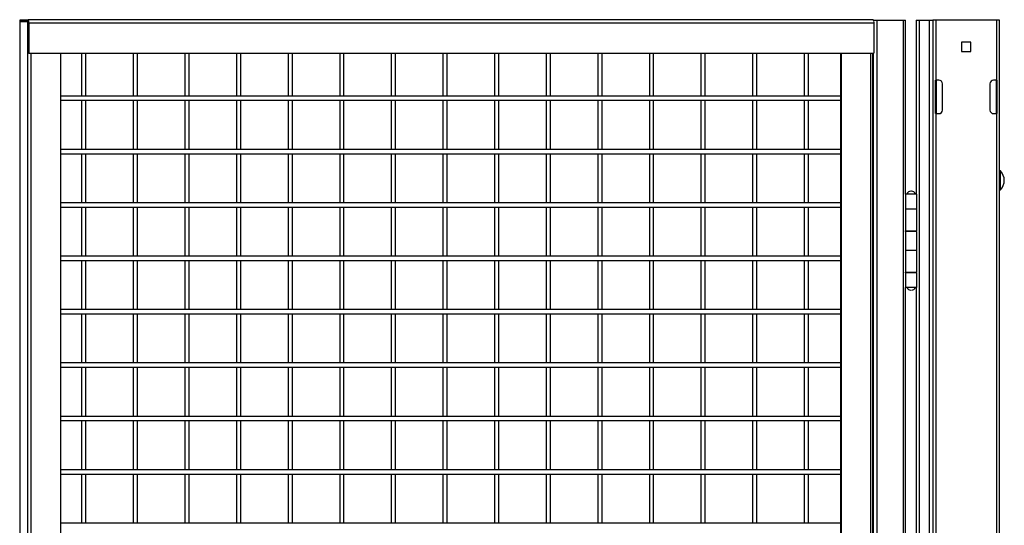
# Model space of a CAD drawing. Header units: inches. Extents: x 0.2 to 10.8, y 0.2 to 8.2.
# Tile 12 of 27: x 3.946 to 5.481, y 4.164 to 4.953. Entities that reach past the tile are written whole.
import ezdxf

# ---------------------------------------------------------------- set-up
doc = ezdxf.new("R2010")
doc.units = ezdxf.units.IN
doc.header["$MEASUREMENT"] = 0

msp = doc.modelspace()

# ---------------------------------------------------------------- linework, layer by layer
for p, q in [((3.94568, 4.9505), (3.94568, 2.2057)), ((3.94568, 4.9505), (3.95792, 4.9505)), ((3.94645, 4.9505), (3.94645, 4.9535)), ((3.94645, 4.9535), (3.95869, 4.9535)), ((3.95869, 4.9505), (3.94645, 4.9505)), ((3.95792, 4.9505), (3.95792, 2.2057)), ((5.27678, 4.9535), (3.95869, 4.9535)), ((3.95916, 4.9487), (3.95916, 4.90141)), ((3.95993, 4.9487), (5.27802, 4.9487)), ((3.95993, 4.9487), (3.95993, 4.90141)), ((5.27746, 4.9527), (5.28295, 4.9527)), ((5.27802, 4.9487), (5.27802, 4.90141)), ((5.28295, 2.2027), (5.28295, 4.9527)), ((5.28295, 4.9527), (5.3234, 4.9527)), ((5.3234, 4.9527), (5.3234, 2.2027)), ((5.3234, 4.9527), (5.32718, 4.9527)), ((5.32718, 4.68135), (5.32718, 4.9527)), ((5.34377, 4.9527), (5.34377, 4.71833)), ((5.34377, 4.9527), (5.3493, 4.9527)), ((5.3493, 2.2027), (5.3493, 4.9527)), ((5.3493, 4.9527), (5.3643, 4.9527)), ((5.3643, 4.9527), (5.3643, 2.2027)), ((5.3643, 4.9527), (5.36982, 4.9527)), ((5.36982, 4.9527), (5.36982, 1.98916)), ((5.37482, 4.9527), (5.36982, 4.9527)), ((5.37482, 4.85895), (5.37482, 4.9527)), ((5.46898, 4.9527), (5.37482, 4.9527)), ((5.46898, 4.9527), (5.46898, 4.85895)), ((5.47398, 4.9527), (5.46898, 4.9527)), ((5.47398, 1.98916), (5.47398, 4.9527)), ((5.42906, 4.9182), (5.41474, 4.9182)), ((5.41474, 4.9182), (5.41474, 4.90388)), ((5.42906, 4.90388), (5.42906, 4.9182)), ((3.95993, 4.90141), (3.95916, 4.90141)), ((3.95993, 4.90141), (5.27802, 4.90141)), ((3.96379, 3.63106), (3.96379, 4.90141)), ((4.00947, 4.90141), (4.00947, 3.62979)), ((4.04231, 4.90141), (4.04231, 4.83437)), ((4.04898, 4.83437), (4.04898, 4.90141)), ((4.12281, 4.90141), (4.12281, 4.83437)), ((4.12947, 4.83437), (4.12947, 4.90141)), ((4.2033, 4.90141), (4.2033, 4.83437)), ((4.20997, 4.83437), (4.20997, 4.90141)), ((4.28379, 4.90141), (4.28379, 4.83437)), ((4.29046, 4.83437), (4.29046, 4.90141)), ((4.36429, 4.90141), (4.36429, 4.83437)), ((4.37095, 4.83437), (4.37095, 4.90141)), ((4.44478, 4.90141), (4.44478, 4.83437)), ((4.45145, 4.83437), (4.45145, 4.90141)), ((4.52527, 4.90141), (4.52527, 4.83437)), ((4.53194, 4.83437), (4.53194, 4.90141)), ((4.60577, 4.90141), (4.60577, 4.83437)), ((4.61243, 4.83437), (4.61243, 4.90141)), ((4.68626, 4.90141), (4.68626, 4.83437)), ((4.69293, 4.83437), (4.69293, 4.90141)), ((4.76676, 4.90141), (4.76676, 4.83437)), ((4.77342, 4.83437), (4.77342, 4.90141)), ((4.84725, 4.90141), (4.84725, 4.83437)), ((4.85392, 4.83437), (4.85392, 4.90141)), ((4.92774, 4.90141), (4.92774, 4.83437)), ((4.93441, 4.83437), (4.93441, 4.90141)), ((5.00824, 4.90141), (5.00824, 4.83437)), ((5.0149, 4.83437), (5.0149, 4.90141)), ((5.08873, 4.90141), (5.08873, 4.83437)), ((5.0954, 4.83437), (5.0954, 4.90141)), ((5.16922, 4.90141), (5.16922, 4.83437)), ((5.17589, 4.83437), (5.17589, 4.90141)), ((5.22616, 3.82709), (5.22616, 4.90141)), ((5.22694, 4.90141), (5.22694, 2.25479)), ((5.27261, 4.90141), (5.27261, 2.25479)), ((5.27617, 2.25479), (5.27617, 4.90141)), ((5.2767, 4.90141), (5.2767, 2.25479)), ((5.41474, 4.90388), (5.42906, 4.90388)), ((5.37398, 4.85895), (5.37482, 4.85895)), ((5.37398, 4.80687), (5.37398, 4.85895)), ((5.3794, 4.85895), (5.37482, 4.85895)), ((5.37482, 4.85895), (5.37482, 4.80687)), ((5.38482, 4.81229), (5.38482, 4.85354)), ((5.45898, 4.85354), (5.45898, 4.81229)), ((5.46898, 4.85895), (5.4644, 4.85895)), ((5.46898, 4.85895), (5.46982, 4.85895)), ((5.46898, 4.80687), (5.46898, 4.85895)), ((5.46982, 4.85895), (5.46982, 4.80687)), ((5.22616, 4.83437), (4.00947, 4.83437)), ((4.00947, 4.8277), (5.22616, 4.8277)), ((4.04231, 4.8277), (4.04231, 4.75104)), ((4.04898, 4.75104), (4.04898, 4.8277)), ((4.12281, 4.8277), (4.12281, 4.75104)), ((4.12947, 4.75104), (4.12947, 4.8277)), ((4.2033, 4.8277), (4.2033, 4.75104)), ((4.20997, 4.75104), (4.20997, 4.8277)), ((4.28379, 4.8277), (4.28379, 4.75104)), ((4.29046, 4.75104), (4.29046, 4.8277)), ((4.36429, 4.8277), (4.36429, 4.75104)), ((4.37095, 4.75104), (4.37095, 4.8277)), ((4.44478, 4.8277), (4.44478, 4.75104)), ((4.45145, 4.75104), (4.45145, 4.8277)), ((4.52527, 4.8277), (4.52527, 4.75104)), ((4.53194, 4.75104), (4.53194, 4.8277)), ((4.60577, 4.8277), (4.60577, 4.75104)), ((4.61243, 4.75104), (4.61243, 4.8277)), ((4.68626, 4.8277), (4.68626, 4.75104)), ((4.69293, 4.75104), (4.69293, 4.8277)), ((4.76676, 4.8277), (4.76676, 4.75104)), ((4.77342, 4.75104), (4.77342, 4.8277)), ((4.84725, 4.8277), (4.84725, 4.75104)), ((4.85392, 4.75104), (4.85392, 4.8277)), ((4.92774, 4.8277), (4.92774, 4.75104)), ((4.93441, 4.75104), (4.93441, 4.8277)), ((5.00824, 4.8277), (5.00824, 4.75104)), ((5.0149, 4.75104), (5.0149, 4.8277)), ((5.08873, 4.8277), (5.08873, 4.75104)), ((5.0954, 4.75104), (5.0954, 4.8277)), ((5.16922, 4.8277), (5.16922, 4.75104)), ((5.17589, 4.75104), (5.17589, 4.8277)), ((5.37482, 4.80687), (5.37398, 4.80687)), ((5.37482, 3.60895), (5.37482, 4.80687)), ((5.37482, 4.80687), (5.3794, 4.80687)), ((5.4644, 4.80687), (5.46898, 4.80687)), ((5.46898, 4.80687), (5.46898, 3.60895)), ((5.46982, 4.80687), (5.46898, 4.80687)), ((5.22616, 4.75104), (4.00947, 4.75104)), ((4.00947, 4.74437), (5.22616, 4.74437)), ((4.04231, 4.74437), (4.04231, 4.6677)), ((4.04898, 4.6677), (4.04898, 4.74437)), ((4.12281, 4.74437), (4.12281, 4.6677)), ((4.12947, 4.6677), (4.12947, 4.74437)), ((4.2033, 4.74437), (4.2033, 4.6677)), ((4.20997, 4.6677), (4.20997, 4.74437)), ((4.28379, 4.74437), (4.28379, 4.6677)), ((4.29046, 4.6677), (4.29046, 4.74437)), ((4.36429, 4.74437), (4.36429, 4.6677)), ((4.37095, 4.6677), (4.37095, 4.74437)), ((4.44478, 4.74437), (4.44478, 4.6677)), ((4.45145, 4.6677), (4.45145, 4.74437)), ((4.52527, 4.74437), (4.52527, 4.6677)), ((4.53194, 4.6677), (4.53194, 4.74437)), ((4.60577, 4.74437), (4.60577, 4.6677)), ((4.61243, 4.6677), (4.61243, 4.74437)), ((4.68626, 4.74437), (4.68626, 4.6677)), ((4.69293, 4.6677), (4.69293, 4.74437)), ((4.76676, 4.74437), (4.76676, 4.6677)), ((4.77342, 4.6677), (4.77342, 4.74437)), ((4.84725, 4.74437), (4.84725, 4.6677)), ((4.85392, 4.6677), (4.85392, 4.74437)), ((4.92774, 4.74437), (4.92774, 4.6677)), ((4.93441, 4.6677), (4.93441, 4.74437)), ((5.00824, 4.74437), (5.00824, 4.6677)), ((5.0149, 4.6677), (5.0149, 4.74437)), ((5.08873, 4.74437), (5.08873, 4.6677)), ((5.0954, 4.6677), (5.0954, 4.74437)), ((5.16922, 4.74437), (5.16922, 4.6677)), ((5.17589, 4.6677), (5.17589, 4.74437)), ((5.34377, 4.71833), (5.34377, 4.68708)), ((5.47524, 4.68794), (5.47524, 4.71747)), ((5.34377, 4.68708), (5.34377, 4.68135)), ((5.327, 4.68135), (5.327, 4.65843)), ((5.34492, 4.68135), (5.327, 4.68135)), ((5.32945, 4.6816), (5.34247, 4.6816)), ((5.33076, 4.6816), (5.33076, 4.68135)), ((5.34116, 4.68135), (5.34116, 4.6816)), ((5.34237, 4.68187), (5.34377, 4.68187)), ((5.34492, 4.65843), (5.34492, 4.68135)), ((5.22616, 4.6677), (4.00947, 4.6677)), ((4.00947, 4.66104), (5.22616, 4.66104)), ((4.04231, 4.66104), (4.04231, 4.58437)), ((4.04898, 4.58437), (4.04898, 4.66104)), ((4.12281, 4.66104), (4.12281, 4.58437)), ((4.12947, 4.58437), (4.12947, 4.66104)), ((4.2033, 4.66104), (4.2033, 4.58437)), ((4.20997, 4.58437), (4.20997, 4.66104)), ((4.28379, 4.66104), (4.28379, 4.58437)), ((4.29046, 4.58437), (4.29046, 4.66104)), ((4.36429, 4.66104), (4.36429, 4.58437)), ((4.37095, 4.58437), (4.37095, 4.66104)), ((4.44478, 4.66104), (4.44478, 4.58437)), ((4.45145, 4.58437), (4.45145, 4.66104)), ((4.52527, 4.66104), (4.52527, 4.58437)), ((4.53194, 4.58437), (4.53194, 4.66104)), ((4.60577, 4.66104), (4.60577, 4.58437)), ((4.61243, 4.58437), (4.61243, 4.66104)), ((4.68626, 4.66104), (4.68626, 4.58437)), ((4.69293, 4.58437), (4.69293, 4.66104)), ((4.76676, 4.66104), (4.76676, 4.58437)), ((4.77342, 4.58437), (4.77342, 4.66104)), ((4.84725, 4.66104), (4.84725, 4.58437)), ((4.85392, 4.58437), (4.85392, 4.66104)), ((4.92774, 4.66104), (4.92774, 4.58437)), ((4.93441, 4.58437), (4.93441, 4.66104)), ((5.00824, 4.66104), (5.00824, 4.58437)), ((5.0149, 4.58437), (5.0149, 4.66104)), ((5.08873, 4.66104), (5.08873, 4.58437)), ((5.0954, 4.58437), (5.0954, 4.66104)), ((5.16922, 4.66104), (5.16922, 4.58437)), ((5.17589, 4.58437), (5.17589, 4.66104)), ((5.327, 4.65843), (5.327, 4.62406)), ((5.327, 4.65843), (5.34492, 4.65843)), ((5.34492, 4.62406), (5.34492, 4.65843)), ((5.327, 4.62406), (5.34492, 4.62406)), ((5.327, 4.62302), (5.327, 4.59385)), ((5.34492, 4.62302), (5.327, 4.62302)), ((5.32718, 4.62302), (5.32718, 4.62406)), ((5.32969, 4.62406), (5.32969, 4.62302)), ((5.33076, 4.62406), (5.33076, 4.62302)), ((5.34116, 4.62302), (5.34116, 4.62406)), ((5.34377, 4.62406), (5.34377, 4.62302)), ((5.34492, 4.59385), (5.34492, 4.62302)), ((5.327, 4.59385), (5.327, 4.55947)), ((5.327, 4.59385), (5.34492, 4.59385)), ((5.34492, 4.55947), (5.34492, 4.59385)), ((5.22616, 4.58437), (4.00947, 4.58437)), ((4.00947, 4.5777), (5.22616, 4.5777)), ((4.04231, 4.5777), (4.04231, 4.50104)), ((4.04898, 4.50104), (4.04898, 4.5777)), ((4.12281, 4.5777), (4.12281, 4.50104)), ((4.12947, 4.50104), (4.12947, 4.5777)), ((4.2033, 4.5777), (4.2033, 4.50104)), ((4.20997, 4.50104), (4.20997, 4.5777)), ((4.28379, 4.5777), (4.28379, 4.50104)), ((4.29046, 4.50104), (4.29046, 4.5777)), ((4.36429, 4.5777), (4.36429, 4.50104)), ((4.37095, 4.50104), (4.37095, 4.5777)), ((4.44478, 4.5777), (4.44478, 4.50104)), ((4.45145, 4.50104), (4.45145, 4.5777)), ((4.52527, 4.5777), (4.52527, 4.50104)), ((4.53194, 4.50104), (4.53194, 4.5777)), ((4.60577, 4.5777), (4.60577, 4.50104)), ((4.61243, 4.50104), (4.61243, 4.5777)), ((4.68626, 4.5777), (4.68626, 4.50104)), ((4.69293, 4.50104), (4.69293, 4.5777)), ((4.76676, 4.5777), (4.76676, 4.50104)), ((4.77342, 4.50104), (4.77342, 4.5777)), ((4.84725, 4.5777), (4.84725, 4.50104)), ((4.85392, 4.50104), (4.85392, 4.5777)), ((4.92774, 4.5777), (4.92774, 4.50104)), ((4.93441, 4.50104), (4.93441, 4.5777)), ((5.00824, 4.5777), (5.00824, 4.50104)), ((5.0149, 4.50104), (5.0149, 4.5777)), ((5.08873, 4.5777), (5.08873, 4.50104)), ((5.0954, 4.50104), (5.0954, 4.5777)), ((5.16922, 4.5777), (5.16922, 4.50104)), ((5.17589, 4.50104), (5.17589, 4.5777)), ((5.327, 4.55947), (5.34492, 4.55947)), ((5.327, 4.55843), (5.327, 4.53552)), ((5.34492, 4.55843), (5.327, 4.55843)), ((5.32718, 4.55843), (5.32718, 4.55947)), ((5.32969, 4.55947), (5.32969, 4.55843)), ((5.33076, 4.55947), (5.33076, 4.55843)), ((5.34116, 4.55843), (5.34116, 4.55947)), ((5.34377, 4.55947), (5.34377, 4.55843)), ((5.34492, 4.53552), (5.34492, 4.55843)), ((5.34492, 4.53552), (5.327, 4.53552)), ((5.32718, 3.59802), (5.32718, 4.53552)), ((5.34377, 4.53552), (5.34377, 3.59802)), ((5.22616, 4.50104), (4.00947, 4.50104)), ((4.00947, 4.49437), (5.22616, 4.49437)), ((4.04231, 4.49437), (4.04231, 4.4177)), ((4.04898, 4.4177), (4.04898, 4.49437)), ((4.12281, 4.49437), (4.12281, 4.4177)), ((4.12947, 4.4177), (4.12947, 4.49437)), ((4.2033, 4.49437), (4.2033, 4.4177)), ((4.20997, 4.4177), (4.20997, 4.49437)), ((4.28379, 4.49437), (4.28379, 4.4177)), ((4.29046, 4.4177), (4.29046, 4.49437)), ((4.36429, 4.49437), (4.36429, 4.4177)), ((4.37095, 4.4177), (4.37095, 4.49437)), ((4.44478, 4.49437), (4.44478, 4.4177)), ((4.45145, 4.4177), (4.45145, 4.49437)), ((4.52527, 4.49437), (4.52527, 4.4177)), ((4.53194, 4.4177), (4.53194, 4.49437)), ((4.60577, 4.49437), (4.60577, 4.4177)), ((4.61243, 4.4177), (4.61243, 4.49437)), ((4.68626, 4.49437), (4.68626, 4.4177)), ((4.69293, 4.4177), (4.69293, 4.49437)), ((4.76676, 4.49437), (4.76676, 4.4177)), ((4.77342, 4.4177), (4.77342, 4.49437)), ((4.84725, 4.49437), (4.84725, 4.4177)), ((4.85392, 4.4177), (4.85392, 4.49437)), ((4.92774, 4.49437), (4.92774, 4.4177)), ((4.93441, 4.4177), (4.93441, 4.49437)), ((5.00824, 4.49437), (5.00824, 4.4177)), ((5.0149, 4.4177), (5.0149, 4.49437)), ((5.08873, 4.49437), (5.08873, 4.4177)), ((5.0954, 4.4177), (5.0954, 4.49437)), ((5.16922, 4.49437), (5.16922, 4.4177)), ((5.17589, 4.4177), (5.17589, 4.49437)), ((5.22616, 4.4177), (4.00947, 4.4177)), ((4.00947, 4.41104), (5.22616, 4.41104)), ((4.04231, 4.41104), (4.04231, 4.33437)), ((4.04898, 4.33437), (4.04898, 4.41104)), ((4.12281, 4.41104), (4.12281, 4.33437)), ((4.12947, 4.33437), (4.12947, 4.41104)), ((4.2033, 4.41104), (4.2033, 4.33437)), ((4.20997, 4.33437), (4.20997, 4.41104)), ((4.28379, 4.41104), (4.28379, 4.33437)), ((4.29046, 4.33437), (4.29046, 4.41104)), ((4.36429, 4.41104), (4.36429, 4.33437)), ((4.37095, 4.33437), (4.37095, 4.41104)), ((4.44478, 4.41104), (4.44478, 4.33437)), ((4.45145, 4.33437), (4.45145, 4.41104)), ((4.52527, 4.41104), (4.52527, 4.33437)), ((4.53194, 4.33437), (4.53194, 4.41104)), ((4.60577, 4.41104), (4.60577, 4.33437)), ((4.61243, 4.33437), (4.61243, 4.41104)), ((4.68626, 4.41104), (4.68626, 4.33437)), ((4.69293, 4.33437), (4.69293, 4.41104)), ((4.76676, 4.41104), (4.76676, 4.33437)), ((4.77342, 4.33437), (4.77342, 4.41104)), ((4.84725, 4.41104), (4.84725, 4.33437)), ((4.85392, 4.33437), (4.85392, 4.41104)), ((4.92774, 4.41104), (4.92774, 4.33437)), ((4.93441, 4.33437), (4.93441, 4.41104)), ((5.00824, 4.41104), (5.00824, 4.33437)), ((5.0149, 4.33437), (5.0149, 4.41104)), ((5.08873, 4.41104), (5.08873, 4.33437)), ((5.0954, 4.33437), (5.0954, 4.41104)), ((5.16922, 4.41104), (5.16922, 4.33437)), ((5.17589, 4.33437), (5.17589, 4.41104)), ((5.22616, 4.33437), (4.00947, 4.33437)), ((4.00947, 4.3277), (5.22616, 4.3277)), ((4.04231, 4.3277), (4.04231, 4.25104)), ((4.04898, 4.25104), (4.04898, 4.3277)), ((4.12281, 4.3277), (4.12281, 4.25104)), ((4.12947, 4.25104), (4.12947, 4.3277)), ((4.2033, 4.3277), (4.2033, 4.25104)), ((4.20997, 4.25104), (4.20997, 4.3277)), ((4.28379, 4.3277), (4.28379, 4.25104)), ((4.29046, 4.25104), (4.29046, 4.3277)), ((4.36429, 4.3277), (4.36429, 4.25104)), ((4.37095, 4.25104), (4.37095, 4.3277)), ((4.44478, 4.3277), (4.44478, 4.25104)), ((4.45145, 4.25104), (4.45145, 4.3277)), ((4.52527, 4.3277), (4.52527, 4.25104)), ((4.53194, 4.25104), (4.53194, 4.3277)), ((4.60577, 4.3277), (4.60577, 4.25104)), ((4.61243, 4.25104), (4.61243, 4.3277)), ((4.68626, 4.3277), (4.68626, 4.25104)), ((4.69293, 4.25104), (4.69293, 4.3277)), ((4.76676, 4.3277), (4.76676, 4.25104)), ((4.77342, 4.25104), (4.77342, 4.3277)), ((4.84725, 4.3277), (4.84725, 4.25104)), ((4.85392, 4.25104), (4.85392, 4.3277)), ((4.92774, 4.3277), (4.92774, 4.25104)), ((4.93441, 4.25104), (4.93441, 4.3277)), ((5.00824, 4.3277), (5.00824, 4.25104)), ((5.0149, 4.25104), (5.0149, 4.3277)), ((5.08873, 4.3277), (5.08873, 4.25104)), ((5.0954, 4.25104), (5.0954, 4.3277)), ((5.16922, 4.3277), (5.16922, 4.25104)), ((5.17589, 4.25104), (5.17589, 4.3277)), ((5.22616, 4.25104), (4.00947, 4.25104)), ((4.00947, 4.24437), (5.22616, 4.24437)), ((4.04231, 4.24437), (4.04231, 4.1677)), ((4.04898, 4.1677), (4.04898, 4.24437)), ((4.12281, 4.24437), (4.12281, 4.1677)), ((4.12947, 4.1677), (4.12947, 4.24437)), ((4.2033, 4.24437), (4.2033, 4.1677)), ((4.20997, 4.1677), (4.20997, 4.24437)), ((4.28379, 4.24437), (4.28379, 4.1677)), ((4.29046, 4.1677), (4.29046, 4.24437)), ((4.36429, 4.24437), (4.36429, 4.1677)), ((4.37095, 4.1677), (4.37095, 4.24437)), ((4.44478, 4.24437), (4.44478, 4.1677)), ((4.45145, 4.1677), (4.45145, 4.24437)), ((4.52527, 4.24437), (4.52527, 4.1677)), ((4.53194, 4.1677), (4.53194, 4.24437)), ((4.60577, 4.24437), (4.60577, 4.1677)), ((4.61243, 4.1677), (4.61243, 4.24437)), ((4.68626, 4.24437), (4.68626, 4.1677)), ((4.69293, 4.1677), (4.69293, 4.24437)), ((4.76676, 4.24437), (4.76676, 4.1677)), ((4.77342, 4.1677), (4.77342, 4.24437)), ((4.84725, 4.24437), (4.84725, 4.1677)), ((4.85392, 4.1677), (4.85392, 4.24437)), ((4.92774, 4.24437), (4.92774, 4.1677)), ((4.93441, 4.1677), (4.93441, 4.24437)), ((5.00824, 4.24437), (5.00824, 4.1677)), ((5.0149, 4.1677), (5.0149, 4.24437)), ((5.08873, 4.24437), (5.08873, 4.1677)), ((5.0954, 4.1677), (5.0954, 4.24437)), ((5.16922, 4.24437), (5.16922, 4.1677)), ((5.17589, 4.1677), (5.17589, 4.24437)), ((5.22616, 4.1677), (4.00947, 4.1677))]:
    msp.add_line(p, q)
for centre, radius, start, end in [((3.95437, 4.94981), 0.00568, 348.63095, 40.39069), ((3.95707, 4.94911), 0.00213, 348.63095, 40.39069), ((5.27245, 4.94981), 0.00568, 348.63095, 40.39069), ((5.3794, 4.85354), 0.00542, 0, 90), ((5.4644, 4.85354), 0.00542, 90, 180), ((5.3794, 4.81229), 0.00542, 270, 0), ((5.4644, 4.81229), 0.00542, 180, 270), ((5.47472, 4.71695), 0.000733, 44.76533, 180), ((5.46035, 4.7027), 0.02096, 315.23467, 44.76533), ((5.33544, 4.67938), 0.00639, 90, 159.64898), ((5.33648, 4.67938), 0.00639, 20.35102, 90), ((5.47472, 4.68846), 0.000733, 180, 315.23467), ((5.33544, 4.53774), 0.00639, 200.35102, 270), ((5.33648, 4.53774), 0.00639, 270, 339.64898)]:
    msp.add_arc(centre, radius, start, end)
msp.add_open_spline([(5.33641, 4.68577), (5.33634, 4.68577), (5.33623, 4.68577), (5.33596, 4.68577), (5.33582, 4.68577), (5.3357, 4.68577)], degree=3, knots=[0, 0, 0, 0, 0.5, 0.5, 1, 1, 1, 1])
msp.add_open_spline([(5.33551, 4.53135), (5.33537, 4.53135), (5.33545, 4.53135), (5.3357, 4.53135)], degree=3)

doc.saveas('drawing.dxf')
